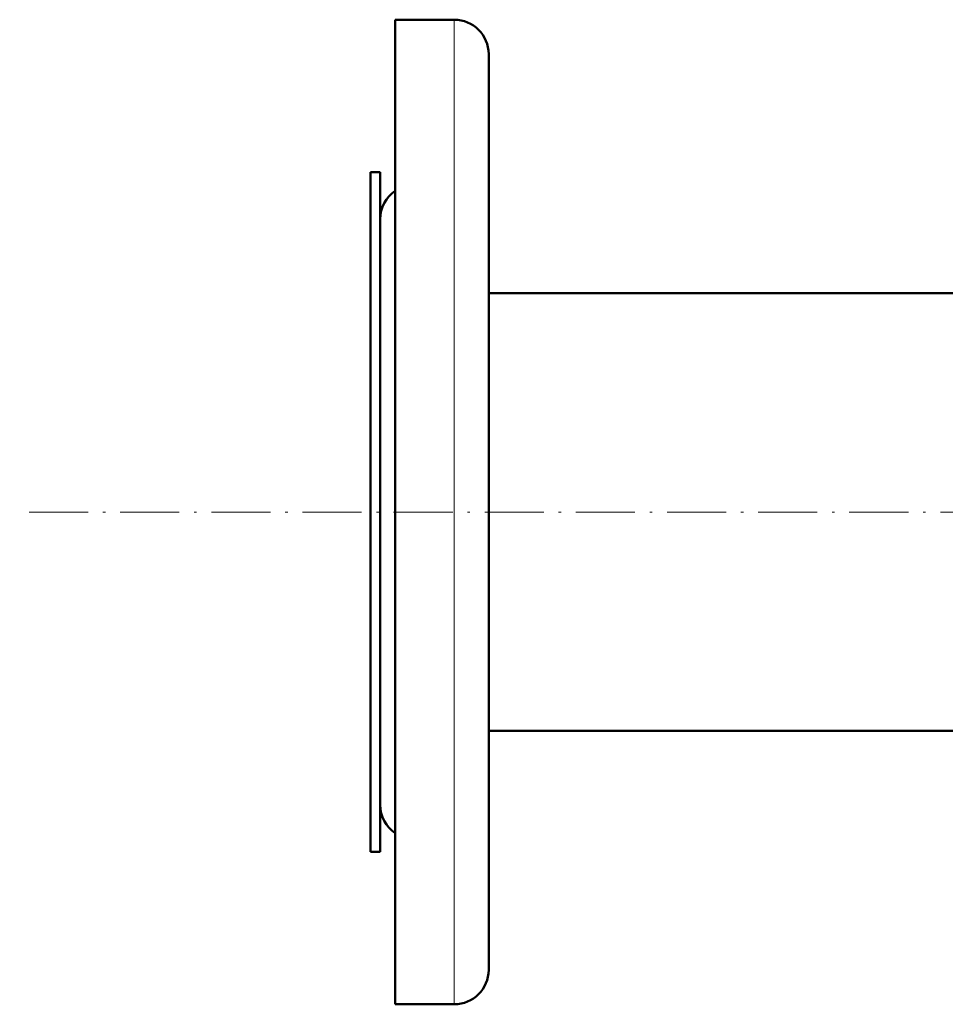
# Model space of a CAD drawing. Extents: x -1768 to 2122, y -1729 to 686.
# Tile 13 of 71: x -425 to -237, y -1729 to -1529. Entities that reach past the tile are written whole.
import ezdxf

# ---------------------------------------------------------------- set-up
doc = ezdxf.new("R2010")
doc.units = 0
doc.linetypes.add('DASHDOT', pattern=[18.5, 12, -3, 0.5, -3])

msp = doc.modelspace()

# ---------------------------------------------------------------- linework, layer by layer
at = {"color": 7, "lineweight": 50}
for p, q in [((-348.43, -1541.63), (-348.43, -1529.39)), ((-348.43, -1529.39), (-336.43, -1529.39)), ((-329.43, -1547.77), (-329.43, -1536.39)), ((-348.43, -1729.39), (-348.43, -1541.63)), ((-329.43, -1722.39), (-329.43, -1547.77)), ((-353.43, -1560.39), (-353.43, -1596.31)), ((-351.43, -1560.39), (-353.43, -1560.39)), ((-351.43, -1560.39), (-351.43, -1596.31)), ((-351.43, -1577.17), (-351.43, -1569.89)), ((-351.43, -1688.89), (-351.43, -1577.17)), ((-133.58, -1584.94), (-329.43, -1584.94)), ((-353.43, -1596.31), (-353.43, -1698.39)), ((-351.43, -1596.31), (-351.43, -1698.39)), ((622.57, -1673.84), (-329.43, -1673.84)), ((-351.43, -1698.39), (-353.43, -1698.39)), ((-348.43, -1729.39), (-336.43, -1729.39))]:
    msp.add_line(p, q, dxfattribs=at)
at = {"color": 7, "lineweight": 18}
for p, q in [((-336.43, -1541.63), (-336.43, -1529.39)), ((-336.43, -1729.39), (-336.43, -1541.63))]:
    msp.add_line(p, q, dxfattribs=at)
at = {"color": 7, "linetype": 'DASHDOT', "lineweight": 18}
msp.add_line((717.77, -1629.39), (-424.63, -1629.39), dxfattribs=at)
at = {"color": 7, "lineweight": 50}
for centre, start, end in [((-336.43, -1536.39), 0, 90), ((-344.43, -1569.89), 124.8499, 180), ((-344.43, -1688.89), 180, 235.1501), ((-336.43, -1722.39), 270, 360)]:
    msp.add_arc(centre, 7, start, end, dxfattribs=at)

doc.saveas('drawing.dxf')
